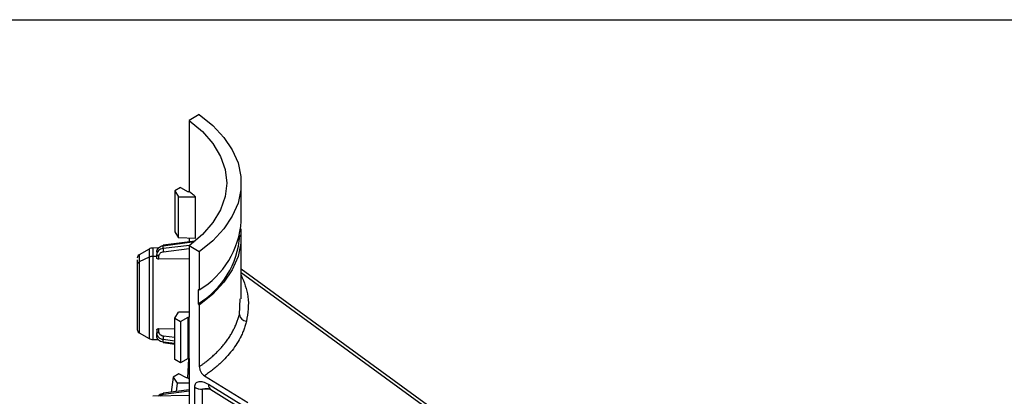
# Model space of a CAD drawing. Header units: millimetres. Extents: x 16 to 683, y 16 to 524.
# Tile 20 of 22: x 395 to 488, y 488 to 524. Entities that reach past the tile are written whole.
import ezdxf

# ---------------------------------------------------------------- set-up
doc = ezdxf.new("R2010")
doc.units = ezdxf.units.MM
doc.header["$LTSCALE"] = 2.5
doc.layers.add('TEXT', color=140, linetype='Continuous', lineweight=25)

msp = doc.modelspace()

# ---------------------------------------------------------------- linework, layer by layer
for p, q in [((411.6, 514.923), (410.635, 514.366)), ((410.635, 514.366), (410.635, 507.635)), ((409.835, 508.037), (409.294, 507.717)), ((409.835, 508.037), (410.55, 507.634)), ((415.563, 504.861), (415.563, 508.448)), ((409.294, 507.717), (409.651, 507.156)), ((409.294, 507.717), (409.294, 503.836)), ((409.651, 507.156), (411.254, 507.163)), ((409.651, 503.264), (409.651, 507.156)), ((410.635, 507.635), (410.55, 507.634)), ((411.254, 503.225), (411.254, 507.163)), ((409.294, 503.836), (409.651, 503.264)), ((411.254, 503.225), (409.651, 503.264)), ((410.635, 503.241), (410.635, 502.895)), ((415.42, 503.475), (415.42, 503.559)), ((415.563, 497.508), (415.563, 503.403)), ((407.746, 502.325), (407.207, 502.315)), ((407.207, 502.315), (407.207, 501.523)), ((408.182, 502.534), (411.147, 502.923)), ((410.688, 502.569), (408.182, 502.27)), ((408.182, 502.27), (408.182, 502.534)), ((411.204, 502.969), (408.187, 502.573)), ((410.635, 502.529), (410.635, 495.799)), ((411.6, 501.972), (410.635, 502.529)), ((406.862, 502.22), (405.915, 501.673)), ((405.915, 501.673), (405.915, 500.999)), ((406.862, 501.445), (405.915, 500.999)), ((406.862, 502.22), (406.862, 501.445)), ((406.862, 501.445), (406.862, 493.777)), ((407.576, 501.528), (407.207, 501.523)), ((407.207, 501.523), (407.207, 493.681)), ((407.576, 501.955), (407.576, 501.696)), ((407.576, 501.394), (407.576, 501.696)), ((407.788, 501.26), (407.788, 501.572)), ((408.213, 501.973), (410.635, 502.262)), ((411.6, 501.972), (411.6, 498.385)), ((405.736, 501.212), (405.736, 500.623)), ((405.736, 501.149), (405.736, 500.746)), ((405.736, 500.623), (405.736, 494.784)), ((405.915, 500.999), (405.915, 494.324)), ((410.635, 501.281), (407.788, 501.26)), ((433.157, 487.481), (415.563, 500.312)), ((432.689, 487.484), (415.563, 499.974)), ((411.6, 498.385), (411.499, 498.371)), ((411.499, 498.371), (411.499, 497.058)), ((411.499, 497.058), (411.6, 496.927)), ((411.6, 496.927), (411.6, 491.116)), ((415.384, 496.042), (415.472, 497.51)), ((409.294, 495.679), (409.651, 496.25)), ((410.635, 496.274), (409.651, 496.25)), ((409.835, 495.374), (410.55, 495.798)), ((410.55, 495.798), (410.635, 495.799)), ((410.55, 491.88), (410.55, 495.798)), ((410.635, 491.879), (410.635, 495.799)), ((409.294, 495.679), (409.835, 495.374)), ((409.294, 491.797), (409.294, 495.679)), ((409.835, 495.374), (409.835, 491.478)), ((405.915, 494.324), (406.862, 493.777)), ((407.576, 494.578), (407.576, 494.274)), ((407.576, 494.019), (407.576, 494.274)), ((407.788, 494.71), (409.294, 494.699)), ((407.788, 494.396), (407.788, 494.71)), ((409.294, 493.863), (408.213, 493.993)), ((407.207, 493.681), (407.723, 493.672)), ((408.182, 493.436), (408.182, 493.696)), ((408.182, 493.696), (409.294, 493.563)), ((409.294, 493.289), (408.182, 493.436)), ((408.187, 493.398), (409.294, 493.252)), ((409.835, 491.478), (409.294, 491.797)), ((410.55, 491.88), (409.835, 491.478)), ((410.592, 491.868), (410.48, 490.046)), ((410.635, 491.879), (410.55, 491.88)), ((410.635, 491.879), (410.635, 480.729)), ((409.677, 490.446), (409.135, 490.126)), ((410.392, 490.045), (409.677, 490.446)), ((412.089, 490.252), (416.179, 487.726)), ((409.135, 490.126), (408.948, 488.701)), ((409.135, 490.126), (409.495, 489.565)), ((409.495, 489.565), (409.401, 488.761)), ((410.635, 489.571), (409.495, 489.565)), ((410.48, 490.046), (410.392, 490.045)), ((410.635, 489.928), (410.48, 490.046)), ((416.182, 487.137), (412.486, 489.42)), ((410.635, 488.377), (407.207, 488.317)), ((410.635, 488.924), (408.187, 488.601)), ((408.213, 488.51), (410.635, 488.83)), ((411.148, 489.181), (411.147, 489.163)), ((411.147, 489.163), (411.147, 480.426)), ((411.896, 480.245), (411.896, 488.982)), ((412.65, 488.967), (411.896, 488.982)), ((412.422, 489.062), (412.68, 488.946)), ((412.68, 488.946), (416.377, 486.663))]:
    msp.add_line(p, q)
at = {"flags": 128}
for points in [[(411.6, 514.923), (412.876, 513.886), (413.921, 512.766), (414.719, 511.58), (415.258, 510.346), (415.529, 509.084), (415.529, 507.811), (415.258, 506.549), (414.719, 505.315), (413.921, 504.129), (412.876, 503.009), (411.6, 501.972)], [(410.635, 514.366), (411.889, 513.315), (412.889, 512.177), (413.616, 510.971), (414.058, 509.721), (414.206, 508.448), (414.058, 507.174), (413.616, 505.924), (412.889, 504.718), (411.889, 503.58), (410.635, 502.529)], [(415.518, 504.132), (415.529, 504.039), (415.529, 502.766), (415.258, 501.504), (414.719, 500.27), (413.921, 499.084), (412.876, 497.964), (411.6, 496.927)], [(408.182, 502.534), (408.183, 502.555), (408.184, 502.568), (408.187, 502.573), (408.187, 502.573)], [(407.788, 501.572), (407.747, 501.575), (407.707, 501.582), (407.67, 501.594), (407.638, 501.609), (407.612, 501.628), (407.592, 501.649), (407.58, 501.672), (407.576, 501.696)], [(407.576, 494.274), (407.58, 494.298), (407.592, 494.321), (407.612, 494.342), (407.638, 494.36), (407.67, 494.375), (407.707, 494.387), (407.747, 494.394), (407.788, 494.396)], [(408.182, 493.436), (408.183, 493.416), (408.184, 493.403), (408.187, 493.398), (408.187, 493.398)]]:
    msp.add_lwpolyline(points, dxfattribs=at)
for centre, radius, start, end in [((407.382, 505.417), 8.2, 300.95806, 356.11069), ((407.31, 504.025), 8.129, 301.01649, 356.1221), ((407.219, 501.601), 0.714, 91, 120), ((406.094, 501.363), 0.357, 120, 180), ((407.216, 500.684), 0.839, 90.60037, 114.91815), ((409.945, 502.3), 1.763, 180.96791, 190.67105), ((406.024, 500.732), 0.288, 112.21438, 177.25976), ((416.096, 496.118), 0.716, 186.12418, 267.179), ((406.094, 494.633), 0.357, 180, 240), ((409.955, 493.665), 1.773, 169.35546, 178.98644), ((407.219, 494.395), 0.714, 240, 269), ((412.992, 489.351), 0.511, 172.1966, 232.42746), ((407.972, 488.49), 0.242, 4.73895, 27.13021), ((411.873, 490.523), 1.542, 241.93288, 270.85074), ((411.896, 490.512), 1.527, 240.62608, 269.96376)]:
    msp.add_arc(centre, radius, start, end)
for points, knots in [([(411.254, 507.163), (411.204, 507.203), (411.105, 507.283), (410.951, 507.402), (410.795, 507.52), (410.688, 507.597), (410.635, 507.635)], [0, 0, 0, 0, 0.25003, 0.499999, 0.749968, 1, 1, 1, 1]), ([(407.576, 501.955), (407.576, 502.093), (407.639, 502.23), (407.859, 502.44), (408.015, 502.512), (408.182, 502.534)], [0, 0, 0, 0, 0.5, 0.5, 1, 1, 1, 1]), ([(408.182, 502.27), (408.015, 502.25), (407.859, 502.179), (407.639, 501.971), (407.576, 501.834), (407.576, 501.696)], [0, 0, 0, 0, 0.5, 0.5, 1, 1, 1, 1]), ([(407.788, 501.26), (407.732, 501.26), (407.677, 501.275), (407.599, 501.325), (407.576, 501.36), (407.576, 501.394)], [0, 0, 0, 0, 0.5, 0.5, 1, 1, 1, 1]), ([(407.788, 501.572), (407.788, 501.669), (407.832, 501.765), (407.986, 501.91), (408.096, 501.959), (408.213, 501.973)], [0, 0, 0, 0, 0.5, 0.5, 1, 1, 1, 1]), ([(405.736, 500.746), (405.736, 500.328), (405.736, 499.729), (405.736, 498.351), (405.736, 497.607), (405.736, 496.234), (405.736, 495.641), (405.736, 494.817), (405.736, 494.609), (405.736, 494.635)], [0, 0, 0, 0, 0.25, 0.25, 0.5, 0.5, 0.75, 0.75, 1, 1, 1, 1]), ([(415.563, 499.752), (415.832, 499.077), (416.409, 497.631), (416.182, 496.178), (416.06, 495.404)], [0, 0, 0, 0, 0.466988, 1, 1, 1, 1]), ([(411.6, 491.116), (411.671, 491.164), (411.811, 491.262), (412.016, 491.411), (412.216, 491.563), (412.41, 491.716), (412.598, 491.872), (412.781, 492.03), (412.958, 492.189), (413.13, 492.35), (413.296, 492.514), (413.456, 492.678), (413.61, 492.845), (413.759, 493.013), (413.901, 493.182), (414.038, 493.353), (414.169, 493.525), (414.294, 493.699), (414.414, 493.874), (414.527, 494.049), (414.635, 494.226), (414.736, 494.404), (414.832, 494.583), (414.922, 494.763), (415.006, 494.944), (415.084, 495.125), (415.156, 495.308), (415.222, 495.49), (415.282, 495.674), (415.337, 495.858), (415.368, 495.981), (415.384, 496.042)], [0, 0, 0, 0, 0.035314, 0.070569, 0.105764, 0.140899, 0.175975, 0.210991, 0.245948, 0.280846, 0.315684, 0.350463, 0.385182, 0.419842, 0.454443, 0.488984, 0.523466, 0.557889, 0.592252, 0.626556, 0.660801, 0.694987, 0.729114, 0.763181, 0.79719, 0.831139, 0.865029, 0.89886, 0.932633, 0.966346, 1, 1, 1, 1]), ([(416.06, 495.404), (416.043, 495.336), (416.008, 495.2), (415.947, 494.997), (415.88, 494.796), (415.806, 494.595), (415.725, 494.395), (415.638, 494.197), (415.464, 493.833), (415.171, 493.311), (414.706, 492.645), (414.162, 492.001), (413.646, 491.487), (413.198, 491.092), (412.846, 490.804), (412.478, 490.523), (412.219, 490.342), (412.089, 490.252)], [0, 0, 0, 0, 0.035579, 0.071127, 0.106656, 0.142181, 0.177714, 0.213268, 0.248857, 0.374393, 0.499972, 0.625515, 0.751103, 0.813353, 0.875539, 0.937731, 1, 1, 1, 1]), ([(407.576, 494.578), (407.576, 494.612), (407.599, 494.647), (407.677, 494.696), (407.732, 494.711), (407.788, 494.71)], [0, 0, 0, 0, 0.5, 0.5, 1, 1, 1, 1]), ([(407.576, 494.274), (407.576, 494.135), (407.639, 493.997), (407.859, 493.788), (408.015, 493.717), (408.182, 493.696)], [0, 0, 0, 0, 0.5, 0.5, 1, 1, 1, 1]), ([(408.182, 493.436), (408.015, 493.458), (407.859, 493.53), (407.639, 493.742), (407.576, 493.88), (407.576, 494.019)], [0, 0, 0, 0, 0.5, 0.5, 1, 1, 1, 1]), ([(408.213, 493.993), (408.096, 494.007), (407.986, 494.056), (407.832, 494.203), (407.788, 494.299), (407.788, 494.396)], [0, 0, 0, 0, 0.5, 0.5, 1, 1, 1, 1]), ([(411.6, 491.116), (411.6, 491.04), (411.613, 490.959), (411.662, 490.792), (411.698, 490.708), (411.832, 490.47), (411.959, 490.332), (412.089, 490.252)], [0, 0, 0, 0, 0.25, 0.25, 0.5, 0.5, 1, 1, 1, 1]), ([(412.486, 489.42), (412.314, 489.526), (412.142, 489.605), (411.822, 489.695), (411.674, 489.707), (411.426, 489.663), (411.326, 489.606), (411.188, 489.434), (411.151, 489.318), (411.148, 489.181)], [0, 0, 0, 0, 0.25, 0.25, 0.5, 0.5, 0.75, 0.75, 1, 1, 1, 1]), ([(408.182, 488.562), (408.133, 488.554), (408.037, 488.536), (407.874, 488.464), (407.755, 488.393), (407.715, 488.327), (407.714, 488.326)], [0, 0, 0, 0, 0.266884, 0.521966, 0.994639, 1, 1, 1, 1]), ([(407.88, 488.329), (407.889, 488.343), (407.927, 488.401), (408.044, 488.472), (408.158, 488.498), (408.213, 488.51)], [0, 0, 0, 0, 0.140153, 0.583881, 1, 1, 1, 1]), ([(411.895, 488.985), (411.896, 488.987), (411.897, 488.993), (411.903, 489.004), (411.93, 489.024), (412.053, 489.056), (412.236, 489.069), (412.396, 489.056), (412.457, 489.051)], [0, 0, 0, 0, 0.016353, 0.034, 0.076748, 0.205364, 0.692942, 1, 1, 1, 1])]:
    msp.add_open_spline(points, degree=3, knots=knots)
msp.add_open_spline([(411.896, 488.982), (411.896, 488.983), (411.895, 488.984), (411.895, 488.985)], degree=3)
at = {"layer": 'TEXT'}
msp.add_line((15.875, 523.875), (682.625, 523.875), dxfattribs=at)

doc.saveas('drawing.dxf')
